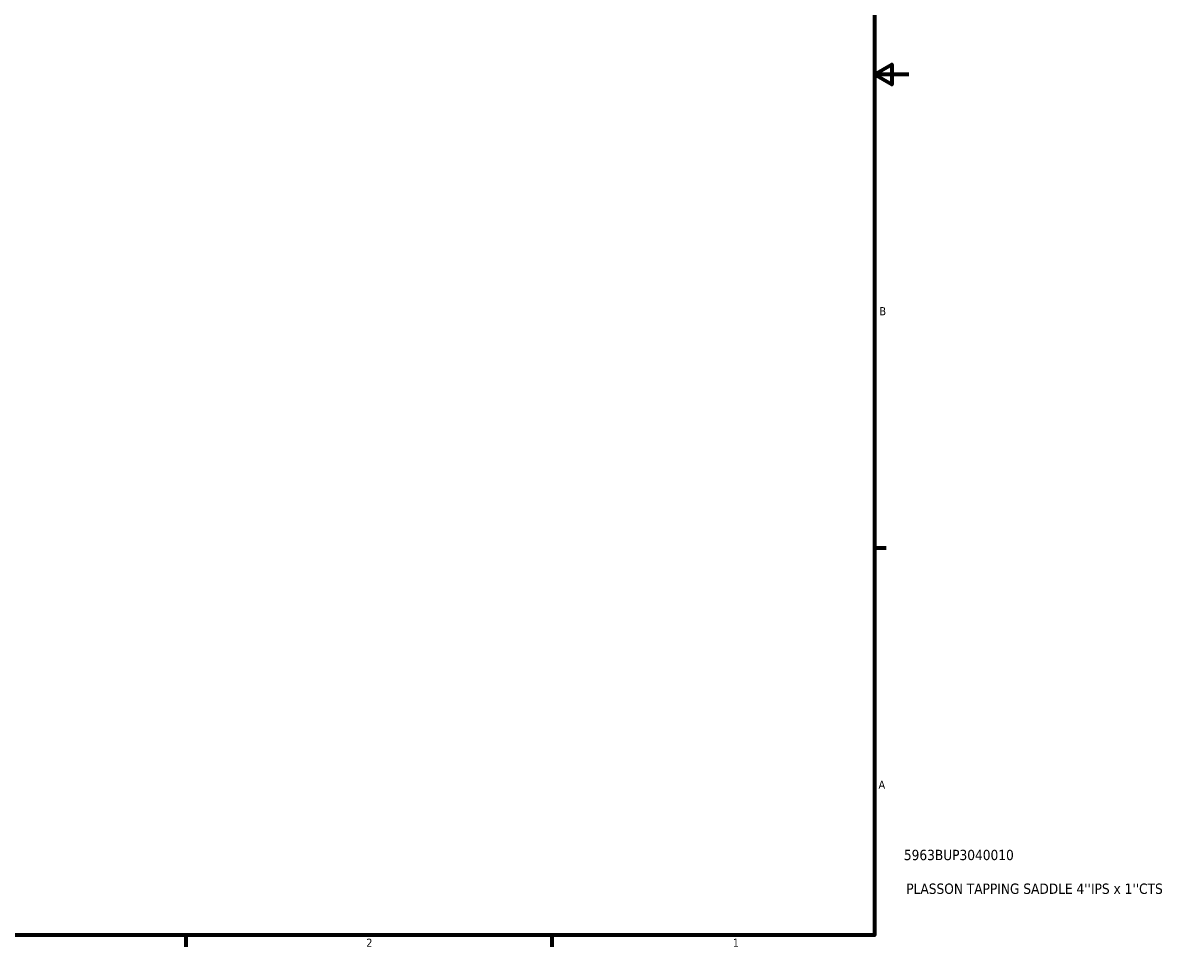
# Model space of a CAD drawing. Header units: inches. Extents: x -1.3 to 48.5, y -1.8 to 47.8.
# Tile 6 of 8: x 23.6 to 37.1, y 0.9 to 11.6. Entities that reach past the tile are written whole.
import ezdxf

# ---------------------------------------------------------------- set-up
doc = ezdxf.new("R2010")
doc.units = ezdxf.units.IN
doc.header["$MEASUREMENT"] = 0
doc.layers.add('Border (ANSI)', color=7, linetype='Continuous', lineweight=70)
doc.layers.add('Title (ANSI)', color=7, linetype='Continuous', lineweight=50)
doc.styles.add('Note Text (ANSI)', font='tahoma.ttf')
doc.styles.add('Text Style29', font='tahoma.ttf')

# ---------------------------------------------------------------- blocks, each defined once
blk = doc.blocks.new('Borders Default Border')
at = {"layer": 'Border (ANSI)'}
for p, q in [((33.5, 5.5), (33.634, 5.5)), ((25.5, 1), (25.5, 0.866)), ((29.75, 1), (29.75, 0.866))]:
    blk.add_line(p, q, dxfattribs=at)
at = {"layer": 'Border (ANSI)', "flags": 128}
for points in [[(0.5, 1), (0.5, 21), (33.5, 21), (33.5, 1), (0.5, 1)], [(33.9, 11), (33.5, 11), (33.7, 11.115), (33.7, 10.885), (33.5, 11)]]:
    blk.add_lwpolyline(points, dxfattribs=at)
at = {"layer": 'Border (ANSI)', "color": 5, "true_color": 0x0000ff, "char_height": 0.0945, "attachment_point": 7, "style": 'Note Text (ANSI)'}
for s, insert in [('B', (33.558, 8.203)), ('A', (33.547, 2.703)), ('2', (27.596, 0.866)), ('1', (31.854, 0.866))]:
    blk.add_mtext(s, dxfattribs=dict(at, insert=insert))
blk = doc.blocks.new('Title Blocks ANSI - Large')
at = {"layer": 'Title (ANSI)', "color": 5, "true_color": 0x0000ff, "style": 'Text Style29'}
for tag, p in [('PART_NUMBER_001', (0.341, 0.873)), ('DESCRIPTION_001', (0.369, 0.481))]:
    blk.add_attdef(tag, p, '', height=0.12, dxfattribs=at)

msp = doc.modelspace()

# ---------------------------------------------------------------- block references
msp.add_blockref('Borders Default Border', (0, 0))
msp.add_blockref('Title Blocks ANSI - Large', (33.5, 1)).add_auto_attribs({'PART_NUMBER_001': '5963BUP3040010', 'DESCRIPTION_001': "PLASSON TAPPING SADDLE 4''IPS x 1''CTS"})

doc.saveas('drawing.dxf')
